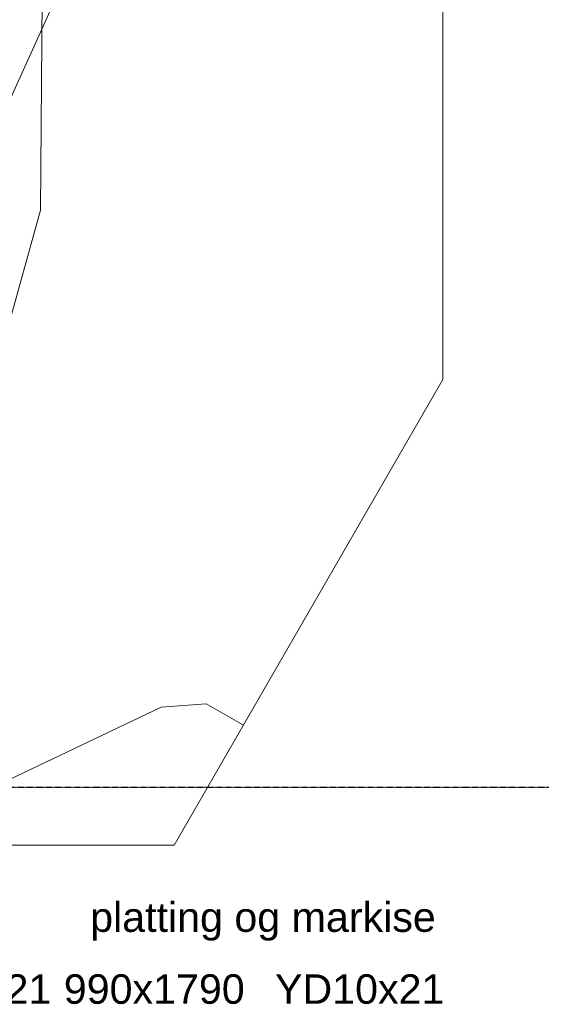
# Model space of a CAD drawing. Header units: millimetres. Extents: x -66110 to 16285, y -16697 to 38719.
# Tile 28 of 55: x -35245 to -29937, y 8590 to 18613. Entities that reach past the tile are written whole.
import ezdxf

# ---------------------------------------------------------------- set-up
doc = ezdxf.new("R2010")
doc.units = ezdxf.units.MM
doc.linetypes.add('Grid Line', pattern=[5, 2, -1, 1, -1])
doc.layers.add('2119_70 Tennfjord barnehage SOSI UTM_lokal nullpunkt_dwg', color=7, linetype='Continuous', lineweight=9, true_color=0x767676)
doc.layers.add('K--DI---Høydekurve-KURVE', color=9, linetype='Continuous', lineweight=25, true_color=0x808080)
for name, color, linetype, lineweight in [('IfcAnnotation', 7, 'Continuous', 9), ('IfcGrid', 7, 'Continuous', 9), ('IfcSlab', 7, 'Continuous', 9), ('K--DI---Flateavgrensning', 7, 'Continuous', 25)]:
    doc.layers.add(name, color=color, linetype=linetype, lineweight=lineweight)
doc.styles.add('Swis721 Lt BT', font='swissl.ttf', dxfattribs={"height": 300})

# ---------------------------------------------------------------- blocks, each defined once
blk = doc.blocks.new('ARK_2119_70_0_rvt-1-plan 01 ny 200')
at = {"layer": 'IfcSlab'}
for p, q in [((-30939, 21310), (-30938, 14949)), ((-30938, 14949), (-33674, 10210)), ((-33674, 10210), (-38228, 10210))]:
    blk.add_line(p, q, dxfattribs=at)
blk = doc.blocks.new('2119_70 Tennfjord barnehage SOSI UTM_lokal nullpunkt_dwg-1701593-plan 01 ny 200')
at = {"layer": 'K--DI---Flateavgrensning', "color": 8, "lineweight": 9, "true_color": 0x808080, "flags": 128}
blk.add_lwpolyline([(137646, 126338), (136882, 125683), (131894, 119075), (125973, 112732), (123456, 111990), (118445, 112940), (114965, 114514), (113275, 115914), (110672, 120284)], dxfattribs=at)
at = {"layer": 'K--DI---Høydekurve-KURVE', "lineweight": 9, "flags": 128}
for points in [[(117762, 113387), (115599, 113403), (113458, 114001)], [(110358, 111340), (110574, 111719), (110542, 112178), (109137, 115123)]]:
    blk.add_lwpolyline(points, dxfattribs=at)

msp = doc.modelspace()

# ---------------------------------------------------------------- linework, layer by layer
at = {"layer": 'IfcGrid', "color": 9, "linetype": 'Grid Line', "lineweight": 25, "true_color": 0xc0c0c0}
msp.add_line((-57077, 10800), (4530, 10800), dxfattribs=at)

# ---------------------------------------------------------------- block references
at = {"lineweight": 5}
msp.add_blockref('ARK_2119_70_0_rvt-1-plan 01 ny 200', (0, 0), dxfattribs=at)
at = {"layer": '2119_70 Tennfjord barnehage SOSI UTM_lokal nullpunkt_dwg', "color": 8, "lineweight": 15, "true_color": 0x808080, "rotation": 90.00000000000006}
msp.add_blockref('2119_70 Tennfjord barnehage SOSI UTM_lokal nullpunkt_dwg-1701593-plan 01 ny 200', (78371, -98927), dxfattribs=at)

# ---------------------------------------------------------------- texts
at = {"layer": 'IfcAnnotation', "char_height": 300, "attachment_point": 1, "style": 'Swis721 Lt BT'}
for s, insert, width in [('platting og markise', (-34528, 9627), 4297.05), ('YD10x21', (-36647, 8895), 1956.12), ('990x1790', (-34796, 8895), 2132.49), ('YD10x21', (-32647, 8895), 1956.12)]:
    msp.add_mtext(s, dxfattribs=dict(at, insert=insert, width=width))

doc.saveas('drawing.dxf')
